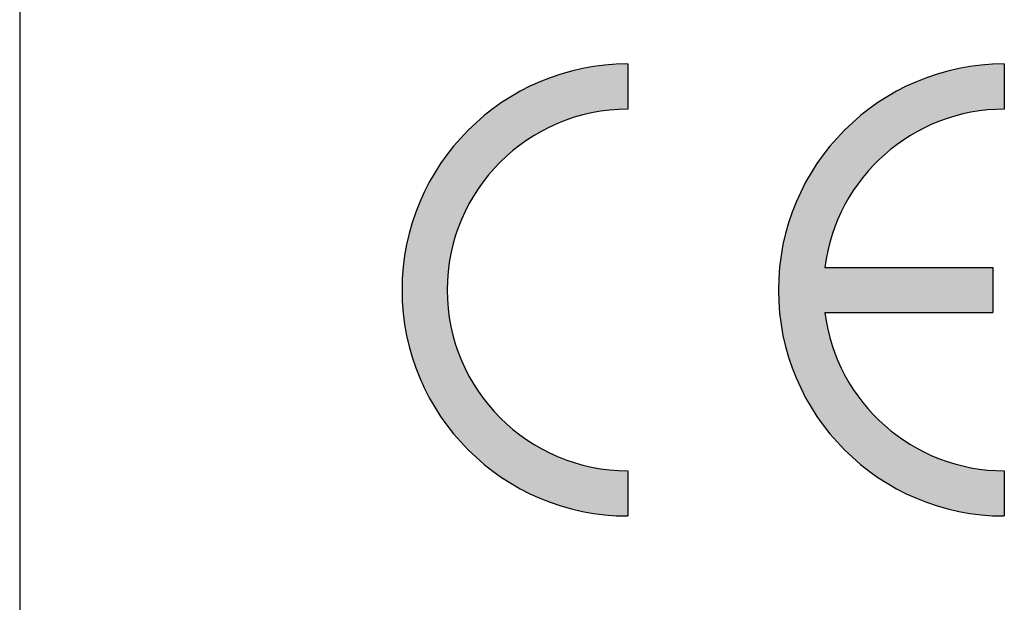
# Model space of a CAD drawing. Header units: inches. Extents: x 3728 to 5725, y -2497 to -825.
# Tile 14 of 256: x 5580.95 to 5585.41, y -2387.72 to -2385.08. Entities that reach past the tile are written whole.
import ezdxf

# ---------------------------------------------------------------- set-up
doc = ezdxf.new("R2010")
doc.units = ezdxf.units.IN
doc.header["$MEASUREMENT"] = 0
doc.layers.get('0').update_dxf_attribs({"lineweight": 30})
doc.layers.add('RED', color=1, linetype='Continuous')

msp = doc.modelspace()

# ---------------------------------------------------------------- hatches: boundary and pattern name
at = {"layer": 'RED'}
h = msp.add_hatch(color=256, dxfattribs=at)
edge = h.paths.add_edge_path()
edge.add_arc((5583.705208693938, -2386.307294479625), 1.022171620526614, 90, 270)
edge.add_line((5583.705208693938, -2387.329466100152), (5583.705208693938, -2387.125031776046))
edge.add_arc((5583.705208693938, -2386.307294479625), 0.8177372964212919, 90, 270, ccw=False)
edge.add_line((5583.705208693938, -2385.489557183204), (5583.705208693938, -2385.285122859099))
edge = h.paths.add_edge_path()
edge.add_arc((5585.408828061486, -2386.307294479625), 1.022171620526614, 90, 270)
edge.add_line((5585.408828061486, -2387.329466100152), (5585.408828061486, -2387.125031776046))
edge.add_arc((5585.408828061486, -2386.307294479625), 0.8177372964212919, 187.1807557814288, 270, ccw=False)
edge.add_line((5584.597504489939, -2386.409511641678), (5585.357719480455, -2386.409511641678))
edge.add_line((5585.357719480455, -2386.409511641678), (5585.357719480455, -2386.205077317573))
edge.add_line((5585.357719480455, -2386.205077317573), (5584.597504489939, -2386.205077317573))
edge.add_arc((5585.408828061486, -2386.307294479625), 0.8177372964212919, 90, 172.8192442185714, ccw=False)
edge.add_line((5585.408828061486, -2385.489557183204), (5585.408828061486, -2385.285122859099))
h = msp.add_hatch(color=256, dxfattribs=at)
edge = h.paths.add_edge_path()
edge.add_arc((5583.705208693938, -2386.307294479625), 1.022171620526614, 90, 270)
edge.add_line((5583.705208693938, -2387.329466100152), (5583.705208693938, -2387.125031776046))
edge.add_arc((5583.705208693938, -2386.307294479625), 0.8177372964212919, 90, 270, ccw=False)
edge.add_line((5583.705208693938, -2385.489557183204), (5583.705208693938, -2385.285122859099))
edge = h.paths.add_edge_path()
edge.add_arc((5585.408828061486, -2386.307294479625), 1.022171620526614, 90, 270)
edge.add_line((5585.408828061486, -2387.329466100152), (5585.408828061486, -2387.125031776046))
edge.add_arc((5585.408828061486, -2386.307294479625), 0.8177372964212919, 187.1807557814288, 270, ccw=False)
edge.add_line((5584.597504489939, -2386.409511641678), (5585.357719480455, -2386.409511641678))
edge.add_line((5585.357719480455, -2386.409511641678), (5585.357719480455, -2386.205077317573))
edge.add_line((5585.357719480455, -2386.205077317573), (5584.597504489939, -2386.205077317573))
edge.add_arc((5585.408828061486, -2386.307294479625), 0.8177372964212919, 90, 172.8192442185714, ccw=False)
edge.add_line((5585.408828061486, -2385.489557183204), (5585.408828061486, -2385.285122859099))

# ---------------------------------------------------------------- linework, layer by layer
at = {"linetype": 'Continuous'}
msp.add_line((5580.952512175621, -2382.949848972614), (5580.952512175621, -2391.159848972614), dxfattribs=at)
at = {"layer": 'RED'}
for p, q in [((5583.705208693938, -2385.285122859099), (5583.705208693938, -2385.489557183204)), ((5583.705208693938, -2385.285122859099), (5583.705208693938, -2385.489557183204)), ((5585.408828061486, -2385.285122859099), (5585.408828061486, -2385.489557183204)), ((5585.408828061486, -2385.285122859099), (5585.408828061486, -2385.489557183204)), ((5584.597504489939, -2386.205077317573), (5585.357719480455, -2386.205077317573)), ((5584.597504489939, -2386.205077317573), (5585.357719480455, -2386.205077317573)), ((5585.357719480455, -2386.205077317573), (5585.357719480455, -2386.409511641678)), ((5585.357719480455, -2386.205077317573), (5585.357719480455, -2386.409511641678)), ((5584.597504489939, -2386.409511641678), (5585.357719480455, -2386.409511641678)), ((5584.597504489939, -2386.409511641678), (5585.357719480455, -2386.409511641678)), ((5583.705208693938, -2387.125031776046), (5583.705208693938, -2387.329466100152)), ((5583.705208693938, -2387.125031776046), (5583.705208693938, -2387.329466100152)), ((5585.408828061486, -2387.125031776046), (5585.408828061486, -2387.329466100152)), ((5585.408828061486, -2387.125031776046), (5585.408828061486, -2387.329466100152))]:
    msp.add_line(p, q, dxfattribs=at)
for centre, radius, start, end in [((5583.705208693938, -2386.307294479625), 1.022171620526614, 90, 270), ((5583.705208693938, -2386.307294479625), 1.022171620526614, 90, 270), ((5585.408828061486, -2386.307294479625), 1.022171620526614, 90, 270), ((5585.408828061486, -2386.307294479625), 1.022171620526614, 90, 270), ((5583.705208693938, -2386.307294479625), 0.8177372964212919, 90, 270), ((5583.705208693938, -2386.307294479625), 0.8177372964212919, 90, 270), ((5585.408828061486, -2386.307294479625), 0.8177372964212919, 90, 172.8192442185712), ((5585.408828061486, -2386.307294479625), 0.8177372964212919, 90, 172.8192442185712), ((5585.408828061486, -2386.307294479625), 0.8177372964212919, 187.1807557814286, 270), ((5585.408828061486, -2386.307294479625), 0.8177372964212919, 187.1807557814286, 270)]:
    msp.add_arc(centre, radius, start, end, dxfattribs=at)

doc.saveas('drawing.dxf')
